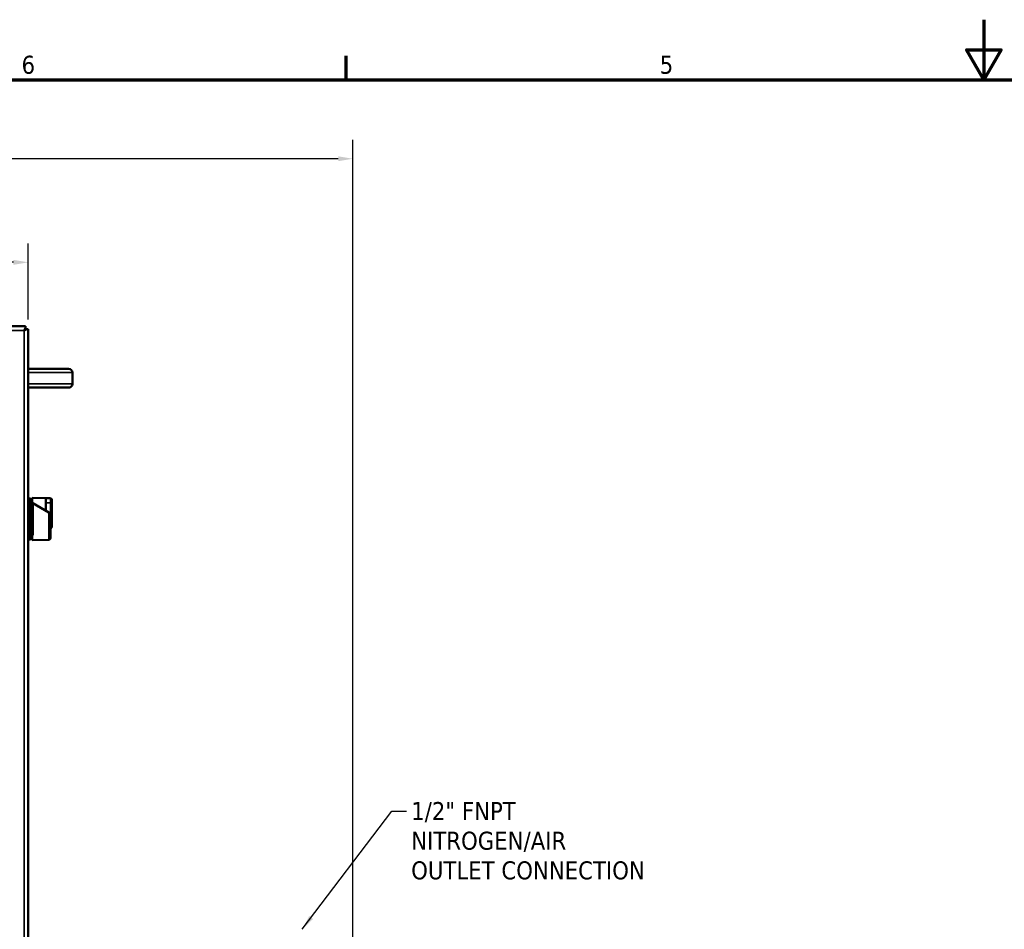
# Model space of a CAD drawing. Header units: inches. Extents: x 0 to 136, y 2 to 86.
# Tile 89 of 144: x 42 to 69, y 61 to 86. Entities that reach past the tile are written whole.
import ezdxf

# ---------------------------------------------------------------- set-up
doc = ezdxf.new("R2010")
doc.units = ezdxf.units.IN
doc.header["$LTSCALE"] = 4
doc.header["$MEASUREMENT"] = 0
for name, color, linetype, lineweight in [('Border (ANSI)', 7, 'Continuous', 70), ('Dimension (ANSI)', 7, 'Continuous', 25), ('Symbol (ANSI)', 7, 'Continuous', 25), ('Visible (ANSI)', 7, 'Continuous', 50), ('Visible Narrow (ANSI)', 7, 'Continuous', 35)]:
    doc.layers.add(name, color=color, linetype=linetype, lineweight=lineweight)
doc.styles.add('Dimension Text', font='tahoma.ttf')
doc.styles.add('Note Text (ANSI)', font='tahoma.ttf')
doc.dimstyles.new('Default (ANSI)$7', dxfattribs={"dimscale": 4, "dimtxt": 0.12, "dimasz": 0.098425, "dimexe": 0.125, "dimexo": 0.0625, "dimgap": 0.031496, "dimtad": 0, "dimtih": 1, "dimtoh": 1, "dimrnd": 1e-08, "dimzin": 4, "dimdsep": 46, "dimtxsty": 'Note Text (ANSI)', "dimcen": 0.09, "dimdle": 0.393701, "dimclrd": 256, "dimclre": 256, "dimclrt": 256, "dimadec": 0, "dimazin": 1, "dimtfac": 1, "dimtofl": 0, "dimtmove": 0, "dimatfit": 3, "dimfxl": 1, "dimtolj": 1, "dimtzin": 4, "dimlwd": -1, "dimlwe": -1, "dimarcsym": 0})
doc.dimstyles.new('Dual Dimension', dxfattribs={"dimscale": 4, "dimtxt": 0.12, "dimasz": 0.098425, "dimexe": 0.125, "dimexo": 0.0625, "dimgap": 0.031496, "dimtad": 0, "dimtih": 1, "dimtoh": 1, "dimrnd": 1e-08, "dimzin": 4, "dimdsep": 46, "dimtxsty": 'Dimension Text', "dimcen": 0.09, "dimdle": 0.393701, "dimclrd": 256, "dimclre": 256, "dimclrt": 256, "dimadec": 0, "dimazin": 1, "dimtfac": 1, "dimtofl": 0, "dimtmove": 0, "dimatfit": 3, "dimfxl": 1, "dimtolj": 1, "dimtzin": 4, "dimlwd": -1, "dimlwe": -1, "dimarcsym": 0})

# ---------------------------------------------------------------- blocks, each defined once
blk = doc.blocks.new('Borders Default Border')
at = {"layer": 'Border (ANSI)'}
blk.add_line((12.75, 21), (12.75, 21.16), dxfattribs=at)
at = {"layer": 'Border (ANSI)', "flags": 128}
for points in [[(17, 21.4), (17, 21), (16.8845, 21.2), (17.1155, 21.2), (17, 21)], [(0.5, 1), (0.5, 21), (33.5, 21), (33.5, 1), (0.5, 1)]]:
    blk.add_lwpolyline(points, dxfattribs=at)
at = {"layer": 'Border (ANSI)', "char_height": 0.12, "attachment_point": 7, "style": 'Dimension Text'}
for s, insert in [('6', (10.5867, 21.0375)), ('5', (14.8399, 21.0375))]:
    blk.add_mtext(s, dxfattribs=dict(at, insert=insert))
blk = doc.blocks.new('*D7')
at = {"layer": 'Defpoints', "color": 0, "transparency": 16777216}
for p in [(51.181, 81.894), (16.952, 76.192), (51.181, 60.727)]:
    blk.add_point(p, dxfattribs=at)
at = {"layer": 'Dimension (ANSI)', "transparency": 16777216}
for p, q in [((16.952, 76.442), (16.952, 82.394)), ((51.181, 60.977), (51.181, 82.394)), ((17.346, 81.894), (31.828, 81.894)), ((50.788, 81.894), (36.306, 81.894))]:
    blk.add_line(p, q, dxfattribs=at)
for points in [[(17.346, 81.959), (17.346, 81.828), (16.952, 81.894)], [(50.788, 81.959), (50.788, 81.828), (51.181, 81.894)]]:
    blk.add_solid(points, dxfattribs=at)
at = {"layer": 'Dimension (ANSI)', "transparency": 16777216, "insert": (34.067, 81.894), "char_height": 0.48, "attachment_point": 5, "style": 'Dimension Text'}
blk.add_mtext('\\A1;{\\H3.0x;(}\\S34.23^ 869.4 mm;{\\H3.0x;)}', dxfattribs=at)
blk = doc.blocks.new('*D8')
at = {"layer": 'Defpoints', "color": 0, "transparency": 16777216}
for p in [(42.526, 79.133), (18.143, 77.355), (42.526, 77.355)]:
    blk.add_point(p, dxfattribs=at)
at = {"layer": 'Dimension (ANSI)', "transparency": 16777216}
for p, q in [((18.143, 77.605), (18.143, 79.633)), ((42.526, 77.605), (42.526, 79.633)), ((18.537, 79.133), (28.097, 79.133)), ((42.132, 79.133), (32.572, 79.133))]:
    blk.add_line(p, q, dxfattribs=at)
for points in [[(18.537, 79.198), (18.537, 79.067), (18.143, 79.133)], [(42.132, 79.198), (42.132, 79.067), (42.526, 79.133)]]:
    blk.add_solid(points, dxfattribs=at)
at = {"layer": 'Dimension (ANSI)', "transparency": 16777216, "insert": (30.334, 79.133), "char_height": 0.48, "attachment_point": 5, "style": 'Dimension Text'}
blk.add_mtext('\\A1;{\\H3.0x;(}\\S24.38^ 619.3 mm;{\\H3.0x;)}', dxfattribs=at)

msp = doc.modelspace()

# ---------------------------------------------------------------- linework, layer by layer
at = {"layer": 'Visible (ANSI)'}
for p, q in [((18.2169, 77.4286), (42.4518, 77.4286)), ((42.4127, 77.3156), (42.4125, 77.3154)), ((42.4125, 77.3152), (42.4125, 77.3154)), ((42.4126, 77.3152), (42.4125, 77.3152)), ((42.4126, 77.3152), (42.4128, 77.3154)), ((42.4518, 77.3547), (42.4127, 77.3156)), ((42.4128, 77.3154), (42.452, 77.3545)), ((42.4517, 77.3546), (42.4518, 77.3546)), ((42.4518, 77.386), (42.4518, 77.4286)), ((42.4518, 77.3547), (42.4518, 77.386)), ((42.4518, 77.3547), (42.4518, 77.3546)), ((42.4519, 77.3544), (42.4519, 77.3545)), ((42.452, 77.3545), (42.4519, 77.3545)), ((42.452, 77.3545), (42.4833, 77.3545)), ((42.4833, 77.3545), (42.5259, 77.3545)), ((42.5259, 77.3545), (42.5259, 29.1047)), ((42.5259, 76.2921), (42.8239, 76.2921)), ((43.6019, 76.2921), (42.8239, 76.2921)), ((43.7019, 76.1921), (43.7019, 75.8921)), ((42.5259, 75.7921), (42.8239, 75.7921)), ((42.8239, 75.7921), (43.6019, 75.7921)), ((42.5867, 72.8359), (42.5259, 72.838)), ((42.5867, 71.7483), (42.5867, 72.8359)), ((42.6024, 72.8191), (42.5867, 72.8359)), ((42.6024, 71.7651), (42.6024, 72.8191)), ((42.6261, 72.7527), (42.6024, 72.7527)), ((42.6261, 72.859), (42.6261, 72.7329)), ((42.6261, 72.859), (42.9922, 72.8472)), ((42.628, 72.7264), (42.6261, 72.7275)), ((42.6261, 72.7275), (42.6261, 72.7264)), ((42.6261, 72.7264), (42.628, 72.7264)), ((42.6497, 72.7332), (42.6497, 71.857)), ((43.0762, 72.4676), (42.6497, 72.7139)), ((42.9922, 72.5161), (42.9922, 72.8472)), ((42.9961, 72.8197), (42.9922, 72.8197)), ((42.9961, 72.7252), (42.9961, 72.8433)), ((43.1143, 72.8433), (42.9961, 72.8433)), ((42.9961, 72.7252), (42.9961, 72.5138)), ((43.1536, 72.8039), (43.1536, 72.7252)), ((43.1536, 72.7252), (43.1536, 72.1661)), ((43.0762, 72.4676), (43.1097, 72.4483)), ((43.1097, 72.1661), (43.1097, 72.4483)), ((43.1143, 72.1028), (43.1143, 71.8787)), ((43.1536, 72.1661), (43.1536, 72.0874)), ((42.5867, 71.7483), (42.5259, 71.7462)), ((42.6024, 71.7651), (42.5867, 71.7483)), ((42.6261, 71.8315), (42.6024, 71.8315)), ((42.6261, 71.8573), (42.6261, 71.7252)), ((43.0762, 71.7397), (42.6261, 71.7252)), ((43.1143, 71.779), (43.1143, 71.8787))]:
    msp.add_line(p, q, dxfattribs=at)
for centre, radius, start, end in [((43.6019, 76.1921), 0.1, 0, 90), ((43.6019, 75.8921), 0.1, 270, 0), ((43.1143, 72.8039), 0.0394, 0, 90), ((43.1143, 72.0874), 0.0394, 270, 0)]:
    msp.add_arc(centre, radius, start, end, dxfattribs=at)
for points in [[(42.4518, 77.386), (42.4387, 77.3662), (42.4257, 77.3411), (42.4127, 77.3156)], [(42.4833, 77.3545), (42.4634, 77.3414), (42.4383, 77.3285), (42.4128, 77.3154)]]:
    msp.add_open_spline(points, degree=3, dxfattribs=at)
for points, knots in [([(42.6497, 72.7332), (42.6458, 72.7331), (42.6418, 72.7331), (42.6339, 72.733), (42.63, 72.733), (42.6261, 72.7329)], [-0.060040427, -0.060040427, -0.060040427, -0.060040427, -0.030020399, -0.030020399, -0.000001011, -0.000001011, -0.000001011, -0.000001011]), ([(43.1097, 72.1661), (43.1097, 72.1544), (43.1108, 72.1419), (43.1132, 72.1203), (43.1143, 72.111), (43.1143, 72.1028)], [0.34662963, 0.34662963, 0.34662963, 0.34662963, 0.4359606, 0.4359606, 0.50902356, 0.50902356, 0.50902356, 0.50902356]), ([(42.6261, 71.8573), (42.63, 71.8572), (42.6339, 71.8572), (42.6418, 71.8571), (42.6458, 71.857), (42.6497, 71.857)], [-0.060039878, -0.060039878, -0.060039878, -0.060039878, -0.030020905, -0.030020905, -0.000001, -0.000001, -0.000001, -0.000001]), ([(43.1143, 71.779), (43.1143, 71.7766), (43.114, 71.7742), (43.1128, 71.7677), (43.1114, 71.7637), (43.1074, 71.7564), (43.1048, 71.7531), (43.0987, 71.7474), (43.0952, 71.745), (43.0867, 71.7411), (43.0814, 71.7399), (43.0762, 71.7397)], [0, 0, 0, 0, 0.0184322, 0.0184322, 0.05006489, 0.05006489, 0.08169756, 0.08169756, 0.11333024, 0.11333024, 0.15315984, 0.15315984, 0.15315984, 0.15315984])]:
    msp.add_open_spline(points, degree=3, knots=knots, dxfattribs=at)
at = {"layer": 'Visible Narrow (ANSI)'}
for p, q in [((42.4125, 77.3152), (18.2563, 77.3152)), ((42.4125, 29.144), (42.4125, 77.3152)), ((42.5259, 76.1921), (43.7019, 76.1921)), ((42.5259, 75.8921), (43.7019, 75.8921)), ((42.9922, 72.7212), (42.9961, 72.7212)), ((42.9961, 72.7252), (43.1143, 72.7252)), ((43.1143, 72.7252), (43.1143, 72.8433)), ((43.1536, 72.7252), (43.1143, 72.7252)), ((43.1143, 72.7252), (43.1143, 72.1661)), ((43.0762, 72.4676), (43.0762, 71.8787)), ((43.1143, 72.1661), (43.1097, 72.1661)), ((43.1536, 72.1661), (43.1143, 72.1661)), ((43.1143, 72.1028), (43.1143, 72.1661)), ((43.0762, 71.8787), (43.1143, 71.8787))]:
    msp.add_line(p, q, dxfattribs=at)
msp.add_open_spline([(43.0762, 71.8787), (43.0762, 71.8695), (43.0762, 71.8605), (43.0762, 71.8427), (43.0762, 71.8339), (43.0762, 71.817), (43.0762, 71.8091), (43.0762, 71.794), (43.0762, 71.7868), (43.0762, 71.774), (43.0762, 71.7682), (43.0762, 71.7581), (43.0762, 71.7538), (43.0762, 71.7468), (43.0762, 71.7442), (43.0762, 71.7406), (43.0762, 71.7397), (43.0762, 71.7397), (43.0762, 71.7397), (43.0762, 71.7397)], degree=3, knots=[0, 0, 0, 0, 0.000494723, 0.000494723, 0.0009894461, 0.0009894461, 0.0014841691, 0.0014841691, 0.0019788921, 0.0019788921, 0.0024736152, 0.0024736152, 0.0029683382, 0.0029683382, 0.0034630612, 0.0034630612, 0.0039577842, 0.0039577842, 0.0039597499, 0.0039597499, 0.0039597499, 0.0039597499], dxfattribs=at)

# ---------------------------------------------------------------- block references
at = {"xscale": 4, "yscale": 4, "zscale": 4}
msp.add_blockref('Borders Default Border', (0, 0), dxfattribs=at)

# ---------------------------------------------------------------- texts
at = {"layer": 'Symbol (ANSI)', "insert": (52.7344, 64.7468), "char_height": 0.48, "width": 6.627034, "attachment_point": 1, "line_spacing_factor": 0.987884, "style": 'Note Text (ANSI)'}
msp.add_mtext('\\fTahoma|b0|i0;1/2" FNPT\\P\\fTahoma|b0|i0;NITROGEN/AIR\\P\\fTahoma|b0|i0;OUTLET CONNECTION', dxfattribs=at)

# ---------------------------------------------------------------- dimensions: what is measured, and where the dimension line sits
at = {"layer": 'Dimension (ANSI)'}
for base, p1, p2, text, picture, middle in [((51.1814, 81.8935), (16.9519, 76.1921), (51.1814, 60.7271), '{\\H3.0x;(}\\S<>^ 869.4 mm;{\\H3.0x;)}', '*D7', (34.0666, 81.8935)), ((42.5259, 79.1329), (18.1429, 77.3545), (42.5259, 77.3545), '{\\H3.0x;(}\\S<>^ 619.3 mm;{\\H3.0x;)}', '*D8', (30.3344, 79.1329))]:
    dim = msp.add_linear_dim(base=base, p1=p1, p2=p2, angle=180, text=text, dimstyle='Dual Dimension', override={"dimgap": 0.031496, "dimtih": 0, "dimtoh": 0, "dimdec": 2, "dimpost": '\\X', "dimtol": 0, "dimlim": 0, "dimtp": 0, "dimtm": 0, "dimtdec": 2, "dimatfit": 1}, dxfattribs=at)
    dim.commit()
    dim.dimension.update_dxf_attribs({"geometry": picture, "text_midpoint": middle, "dimtype": 160})

# ---------------------------------------------------------------- leaders
at = {"layer": 'Symbol (ANSI)', "annotation_type": 0, "has_hookline": 1, "hookline_direction": 0, "text_width": 6.5579}
msp.add_leader([(49.8289, 61.3546), (52.2147, 64.5068), (52.6084, 64.5068)], dimstyle='Default (ANSI)$7', override={"dimtad": 0}, dxfattribs=at)

doc.saveas('drawing.dxf')
